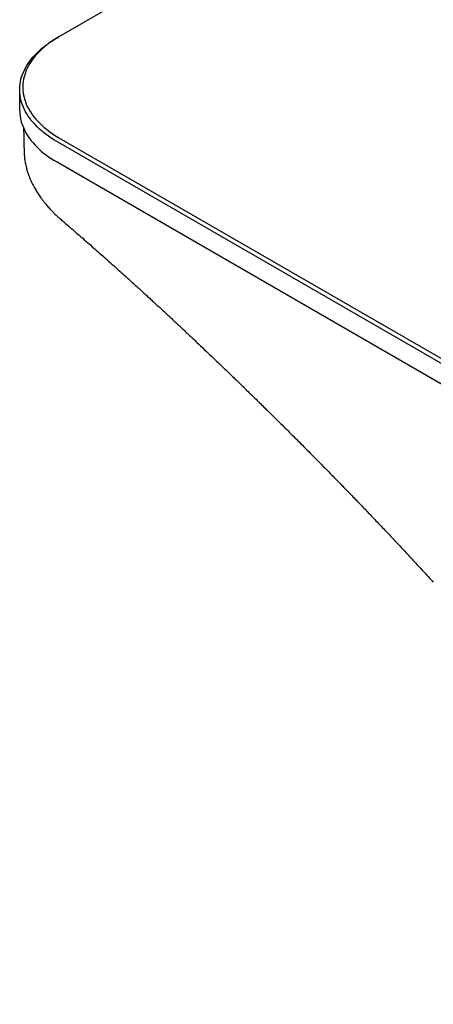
# Model space of a CAD drawing. Header units: millimetres. Extents: x 8 to 1894, y 12 to 2723.
# Tile 4 of 152: x 1537 to 1603, y 280 to 438. Entities that reach past the tile are written whole.
import ezdxf

# ---------------------------------------------------------------- set-up
doc = ezdxf.new("R2010")
doc.units = ezdxf.units.MM

msp = doc.modelspace()

# ---------------------------------------------------------------- linework, layer by layer
at = {"color": 7, "linetype": 'Continuous', "lineweight": 30}
for p, q in [((1588.9, 461.53), (1542.94, 435)), ((1542.59, 434.79), (1542.94, 435)), ((1536.64, 426.51), (1536.64, 423.24)), ((1775.93, 283.51), (1542.59, 418.22)), ((1542.94, 418.83), (1776.29, 284.13)), ((1537.36, 416.51), (1537.37, 416.46)), ((1542.59, 414.96), (1775.93, 280.25)), ((1542.94, 414.75), (1542.59, 414.96)), ((1776.29, 280.04), (1542.94, 414.75))]:
    msp.add_line(p, q, dxfattribs=at)
at = {"color": 7, "linetype": 'Continuous', "lineweight": 30, "flags": 128}
for points in [[(1542.59, 418.22), (1542.14, 418.49), (1541.7, 418.77), (1541.28, 419.06), (1540.87, 419.35), (1540.48, 419.65), (1540.11, 419.96), (1539.75, 420.27), (1539.42, 420.59), (1539.1, 420.92), (1538.8, 421.25), (1538.51, 421.59), (1538.25, 421.94), (1538.01, 422.28), (1537.78, 422.64), (1537.58, 422.99), (1537.39, 423.35), (1537.23, 423.72), (1537.08, 424.08), (1536.96, 424.45), (1536.85, 424.82), (1536.77, 425.2), (1536.71, 425.57), (1536.67, 425.94), (1536.65, 426.32), (1536.65, 426.7), (1536.67, 427.07), (1536.71, 427.45), (1536.77, 427.82), (1536.85, 428.19), (1536.96, 428.56), (1537.08, 428.93), (1537.23, 429.3), (1537.39, 429.66), (1537.58, 430.02), (1537.78, 430.38), (1538.01, 430.73), (1538.25, 431.08), (1538.51, 431.42), (1538.8, 431.76), (1539.1, 432.09), (1539.42, 432.42), (1539.75, 432.74), (1540.11, 433.06), (1540.48, 433.37), (1540.87, 433.67), (1541.28, 433.96), (1541.7, 434.25), (1542.14, 434.52), (1542.59, 434.79)], [(1542.94, 435), (1542.5, 434.74), (1542.07, 434.46), (1541.66, 434.19), (1541.27, 433.9), (1540.89, 433.61), (1540.52, 433.3), (1540.18, 433), (1539.85, 432.68), (1539.54, 432.36), (1539.24, 432.04), (1538.97, 431.71), (1538.71, 431.37), (1538.47, 431.04), (1538.25, 430.69), (1538.05, 430.34), (1537.87, 429.99), (1537.71, 429.64), (1537.57, 429.28), (1537.45, 428.92), (1537.35, 428.56), (1537.27, 428.2), (1537.21, 427.83), (1537.17, 427.47), (1537.15, 427.1), (1537.15, 426.73), (1537.17, 426.37), (1537.21, 426), (1537.27, 425.64), (1537.35, 425.27), (1537.45, 424.91), (1537.57, 424.55), (1537.71, 424.19), (1537.87, 423.84), (1538.05, 423.49), (1538.25, 423.14), (1538.47, 422.8), (1538.71, 422.46), (1538.97, 422.12), (1539.24, 421.79), (1539.54, 421.47), (1539.85, 421.15), (1540.18, 420.83), (1540.52, 420.53), (1540.89, 420.23), (1541.27, 419.93), (1541.66, 419.65), (1542.07, 419.37), (1542.5, 419.1), (1542.94, 418.83)], [(1536.64, 423.24), (1536.65, 423.05), (1536.67, 422.68), (1536.71, 422.3), (1536.77, 421.93), (1536.85, 421.56), (1536.96, 421.19), (1537.08, 420.82), (1537.23, 420.45), (1537.39, 420.09), (1537.58, 419.73), (1537.78, 419.37), (1538.01, 419.02), (1538.25, 418.67), (1538.51, 418.33), (1538.8, 417.99), (1539.1, 417.66), (1539.42, 417.33), (1539.75, 417.01), (1540.11, 416.69), (1540.48, 416.38), (1540.87, 416.08), (1541.28, 415.79), (1541.7, 415.5), (1542.14, 415.23), (1542.59, 414.96)]]:
    msp.add_lwpolyline(points, dxfattribs=at)
at = {"color": 7, "linetype": 'Continuous', "lineweight": 30}
for points, knots in [([(1537.26, 420.39), (1537.28, 419.75), (1537.31, 418.46), (1537.34, 417.17), (1537.36, 416.51)], [0, 0, 0, 0, 0.489768, 1, 1, 1, 1]), ([(1537.36, 416.46), (1537.37, 416.39), (1537.37, 416.24), (1537.38, 416.03), (1537.4, 415.85), (1537.41, 415.69), (1537.43, 415.53), (1537.46, 415.3), (1537.51, 414.99), (1537.58, 414.61), (1537.66, 414.23), (1537.76, 413.86), (1537.86, 413.49), (1537.99, 413.1), (1538.15, 412.66), (1538.34, 412.2), (1538.55, 411.72), (1538.78, 411.25), (1539, 410.83), (1539.21, 410.47), (1539.4, 410.16), (1539.6, 409.85), (1539.82, 409.53), (1540.02, 409.24), (1540.21, 408.98), (1540.36, 408.78), (1540.5, 408.6), (1540.62, 408.45), (1540.75, 408.29), (1540.9, 408.1), (1541.11, 407.86), (1541.36, 407.58), (1541.64, 407.28), (1541.97, 406.93), (1542.36, 406.54), (1542.83, 406.1), (1543.17, 405.8), (1543.35, 405.65)], [0, 0, 0, 0, 0.017171, 0.035963, 0.05084, 0.064184, 0.078038, 0.092406, 0.12601, 0.157134, 0.191083, 0.222091, 0.252592, 0.287572, 0.325627, 0.366924, 0.410102, 0.452008, 0.49416, 0.522594, 0.550716, 0.579199, 0.609959, 0.640599, 0.662447, 0.682246, 0.699253, 0.7133, 0.725607, 0.745052, 0.769269, 0.79807, 0.828784, 0.860524, 0.903634, 0.949424, 1, 1, 1, 1]), ([(1543.35, 405.65), (1543.74, 405.31), (1544.51, 404.66), (1545.64, 403.68), (1546.73, 402.74), (1547.77, 401.83), (1548.77, 400.95), (1549.73, 400.11), (1550.67, 399.28), (1551.59, 398.46), (1552.48, 397.65), (1553.33, 396.89), (1554.12, 396.17), (1554.87, 395.5), (1555.55, 394.87), (1556.19, 394.29), (1556.78, 393.75), (1557.34, 393.24), (1558.43, 392.23), (1559.76, 391.01), (1561.32, 389.56), (1562.57, 388.39), (1563.81, 387.22), (1565.04, 386.07), (1566.22, 384.94), (1567.35, 383.86), (1568.38, 382.88), (1569.31, 381.99), (1570.15, 381.19), (1570.85, 380.5), (1571.47, 379.91), (1572.01, 379.38), (1572.61, 378.8), (1573.23, 378.2), (1573.87, 377.57), (1574.54, 376.92), (1575.24, 376.23), (1575.99, 375.5), (1576.78, 374.72), (1577.61, 373.9), (1578.48, 373.04), (1579.38, 372.15), (1580.3, 371.23), (1581.24, 370.29), (1582.22, 369.31), (1583.23, 368.29), (1584.28, 367.23), (1585.44, 366.06), (1586.71, 364.77), (1588.08, 363.36), (1589.51, 361.89), (1590.94, 360.42), (1592.35, 358.95), (1593.75, 357.48), (1595.19, 355.97), (1596.67, 354.41), (1598.18, 352.79), (1599.74, 351.13), (1601.33, 349.41), (1602.4, 348.24), (1602.94, 347.65)], [0, 0, 0, 0, 0.01922, 0.037735, 0.055544, 0.072647, 0.089043, 0.104734, 0.119718, 0.135383, 0.150192, 0.164144, 0.17724, 0.189477, 0.200857, 0.211377, 0.22104, 0.23018, 0.239314, 0.2752, 0.296007, 0.316815, 0.337623, 0.358115, 0.377827, 0.396752, 0.41489, 0.429372, 0.443309, 0.456702, 0.46492, 0.474021, 0.484003, 0.494867, 0.505311, 0.516457, 0.528305, 0.540856, 0.554108, 0.568062, 0.582718, 0.598075, 0.613321, 0.6292, 0.645714, 0.662862, 0.680646, 0.699064, 0.721587, 0.744993, 0.769282, 0.794456, 0.817679, 0.841609, 0.866243, 0.891584, 0.91763, 0.944381, 0.971838, 1, 1, 1, 1])]:
    msp.add_open_spline(points, degree=3, knots=knots, dxfattribs=at)

doc.saveas('drawing.dxf')
